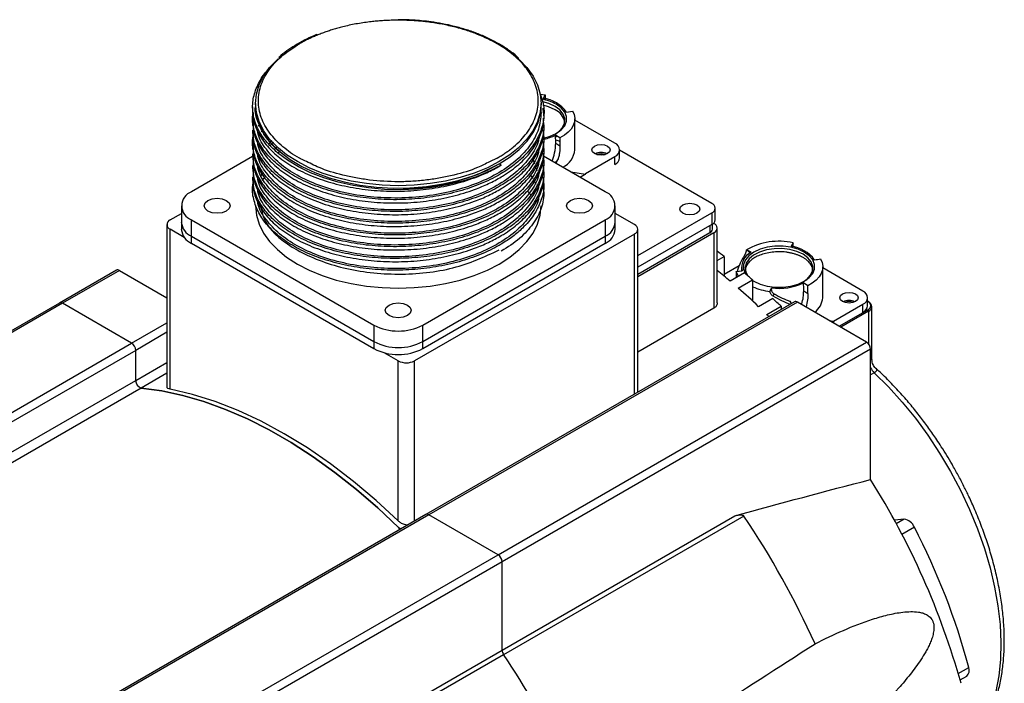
# Model space of a CAD drawing. Header units: millimetres. Extents: x 32176 to 33726, y 9839 to 10942.
# Tile 44 of 44: x 33423 to 33594, y 10827 to 10942. Entities that reach past the tile are written whole.
import ezdxf

# ---------------------------------------------------------------- set-up
doc = ezdxf.new("R2010")
doc.units = ezdxf.units.MM

msp = doc.modelspace()

# ---------------------------------------------------------------- linework, layer by layer
at = {"color": 7, "linetype": 'Continuous', "lineweight": 25}
for p, q in [((33513.1, 10929.15), (33513.95, 10929.01)), ((33513.95, 10929.01), (33513.61, 10928.41)), ((33513.95, 10929.01), (33513.94, 10928.29)), ((33463.15, 10926.95), (33463.15, 10926.38)), ((33463.65, 10927.55), (33463.65, 10927.15)), ((33463.65, 10927.14), (33463.65, 10926.95)), ((33513.25, 10927.15), (33513.25, 10927.55)), ((33513.25, 10925.94), (33513.25, 10927.15)), ((33513.65, 10925.91), (33513.63, 10926.69)), ((33517.69, 10926.02), (33518.72, 10926.21)), ((33463.15, 10924.91), (33463.15, 10924.34)), ((33513.75, 10925.36), (33513.75, 10925.93)), ((33519.11, 10919.47), (33519.11, 10924.86)), ((33526.07, 10920.61), (33519.11, 10924.63)), ((33463.15, 10922.87), (33463.15, 10922.3)), ((33464.16, 10923.61), (33464.47, 10924.2)), ((33464.7, 10922.58), (33465.01, 10923.14)), ((33513.75, 10923.32), (33513.75, 10923.89)), ((33466.47, 10921.1), (33465.97, 10920.58)), ((33466, 10920.54), (33466.5, 10921.07)), ((33513.75, 10921.28), (33513.75, 10921.85)), ((33515.79, 10920.65), (33515.78, 10922.03)), ((33516.51, 10921.56), (33515.78, 10922.03)), ((33515.81, 10921.71), (33516.05, 10921.87)), ((33516.51, 10921.56), (33516.52, 10920.19)), ((33463.15, 10920.83), (33463.15, 10920.26)), ((33466.77, 10920.78), (33466.28, 10920.26)), ((33466.97, 10919.52), (33467.48, 10920.05)), ((33513.75, 10919.24), (33513.75, 10919.81)), ((33526.89, 10918.08), (33526.89, 10919.47)), ((33542.9, 10910.16), (33526.89, 10919.4)), ((33463.15, 10918.33), (33452.53, 10912.2)), ((33463.15, 10918.79), (33463.15, 10918.22)), ((33467.92, 10919.12), (33467.5, 10918.96)), ((33505.64, 10918.04), (33504.3, 10917.4)), ((33511.86, 10917.71), (33512.08, 10917.06)), ((33524.37, 10912.2), (33513.68, 10918.38)), ((33513.75, 10917.19), (33513.75, 10917.77)), ((33516.2, 10917.89), (33515.81, 10917.15)), ((33520.98, 10915.38), (33526.07, 10918.32)), ((33524.08, 10918.57), (33523.69, 10918.8)), ((33526.07, 10916.94), (33526.07, 10918.32)), ((33463.15, 10916.75), (33463.15, 10916.17)), ((33506.34, 10916.82), (33505.99, 10917.02)), ((33512.29, 10916.44), (33512.5, 10915.84)), ((33463.15, 10914.7), (33463.15, 10914.13)), ((33464.76, 10915.41), (33464.53, 10914.74)), ((33511.85, 10914.51), (33511.49, 10915.05)), ((33513.75, 10915.15), (33513.75, 10915.72)), ((33518.44, 10915.63), (33520.98, 10915.22)), ((33520.98, 10915.22), (33520.06, 10914.69)), ((33510.82, 10912.36), (33511.42, 10911.69)), ((33512.42, 10913.43), (33512.13, 10914.02)), ((33513.75, 10912.2), (33513.75, 10913.68)), ((33450.78, 10909.75), (33450.78, 10906.9)), ((33526.13, 10906.9), (33526.13, 10909.75)), ((33543.49, 10907.3), (33543.49, 10909.34)), ((33448.86, 10907.3), (33450.78, 10908.41)), ((33452.53, 10907.3), (33484.21, 10889.02)), ((33452.53, 10904.45), (33452.53, 10907.3)), ((33492.7, 10889.02), (33524.37, 10907.3)), ((33524.37, 10907.3), (33524.37, 10904.45)), ((33529.47, 10906.49), (33526.13, 10908.41)), ((33530.05, 10901.11), (33542.9, 10908.53)), ((33542.9, 10908.53), (33542.9, 10906.49)), ((33448.27, 10906.49), (33448.27, 10878.3)), ((33451.29, 10904.26), (33448.86, 10905.67)), ((33448.86, 10877.87), (33448.86, 10905.67)), ((33450.78, 10906.9), (33450.78, 10905.67)), ((33526.13, 10905.67), (33526.13, 10906.9)), ((33542.9, 10906.49), (33530.05, 10899.07)), ((33530.05, 10877.48), (33530.05, 10905.67)), ((33542.55, 10906.28), (33542.55, 10905.06)), ((33542.99, 10905.67), (33542.99, 10906.54)), ((33543.21, 10906.72), (33543.25, 10906.69)), ((33543.84, 10892.91), (33543.84, 10905.87)), ((33452.53, 10904.45), (33484.21, 10886.16)), ((33452.53, 10903.22), (33452.53, 10904.45)), ((33529.47, 10904.85), (33491.28, 10882.81)), ((33492.7, 10886.16), (33524.37, 10904.45)), ((33524.37, 10904.45), (33524.37, 10903.22)), ((33529.47, 10877.02), (33529.47, 10904.85)), ((33543.25, 10905.06), (33530.05, 10897.43)), ((33542.55, 10905.06), (33530.05, 10897.84)), ((33543.25, 10905.06), (33543.25, 10891.96)), ((33484.21, 10884.93), (33452.53, 10903.22)), ((33524.37, 10903.22), (33492.7, 10884.93)), ((33548.92, 10902.1), (33548.91, 10902.11)), ((33549.73, 10901.68), (33548.92, 10902.1)), ((33549.56, 10901.56), (33548.92, 10902.1)), ((33557.02, 10903.33), (33556.67, 10902.72)), ((33543.84, 10900.27), (33545.02, 10900.95)), ((33545.02, 10900.95), (33545.02, 10897.54)), ((33548.58, 10901.14), (33548.83, 10900.93)), ((33547.65, 10899.34), (33545.02, 10897.83)), ((33548.07, 10899.17), (33548.07, 10898.44)), ((33562.17, 10893.78), (33562.17, 10899.17)), ((33569.13, 10894.93), (33562.17, 10898.95)), ((33439.52, 10898.57), (33429.62, 10892.86)), ((33440.02, 10898.52), (33430.12, 10892.81)), ((33440.02, 10898.52), (33448.27, 10893.76)), ((33548.56, 10898.08), (33546.08, 10896.65)), ((33547.11, 10898.32), (33548.19, 10898.45)), ((33547.5, 10895.44), (33549.97, 10896.87)), ((33549.97, 10896.87), (33549.97, 10893.21)), ((33549.97, 10896.79), (33550.29, 10896.58)), ((33559.58, 10895.87), (33558.84, 10896.35)), ((33553.51, 10893.65), (33551.03, 10892.22)), ((33553.73, 10894.45), (33553.5, 10894.09)), ((33558.85, 10894.97), (33559.59, 10894.51)), ((33569.95, 10892.4), (33569.95, 10893.78)), ((33429.62, 10892.86), (33359.61, 10852.45)), ((33430.12, 10892.81), (33360.11, 10852.4)), ((33442.14, 10885.87), (33430.12, 10892.81)), ((33557.25, 10893.06), (33493.26, 10856.12)), ((33557.75, 10893.01), (33493.76, 10856.07)), ((33543.25, 10891.96), (33530.05, 10884.34)), ((33552.45, 10890.86), (33554.92, 10892.29)), ((33554.92, 10892.29), (33554.92, 10891.72)), ((33556.5, 10893.14), (33556.68, 10892.73)), ((33556.74, 10892.77), (33556.62, 10893.03)), ((33569.77, 10886.07), (33557.75, 10893.01)), ((33564.04, 10889.7), (33569.13, 10892.64)), ((33569.13, 10891.25), (33569.13, 10892.64)), ((33570.08, 10893.14), (33569.95, 10893.21)), ((33569.95, 10893.15), (33569.98, 10893.13)), ((33570.71, 10882.95), (33570.71, 10892.23)), ((33565.04, 10888.81), (33569.98, 10891.66)), ((33570.12, 10891.42), (33565.32, 10888.64)), ((33570.12, 10891.42), (33570.12, 10885.76)), ((33442.14, 10885.87), (33448.27, 10889.41)), ((33484.21, 10889.02), (33484.21, 10886.16)), ((33492.7, 10886.16), (33492.7, 10889.02)), ((33563.27, 10889.83), (33564.04, 10889.7)), ((33563.66, 10889.6), (33564.04, 10889.54)), ((33564.04, 10889.54), (33563.91, 10889.46)), ((33564.04, 10889.7), (33564.04, 10889.54)), ((33448.27, 10887.78), (33442.85, 10884.64)), ((33372.13, 10845.46), (33442.14, 10885.87)), ((33484.21, 10886.16), (33484.21, 10884.93)), ((33492.7, 10884.93), (33492.7, 10886.16)), ((33505.78, 10849.13), (33569.77, 10886.07)), ((33442.85, 10884.64), (33372.84, 10844.23)), ((33442.85, 10879.4), (33442.85, 10884.64)), ((33488.45, 10882.81), (33486.02, 10884.22)), ((33570.48, 10884.85), (33506.48, 10847.91)), ((33570.48, 10862.2), (33570.48, 10884.85)), ((33442.85, 10879.4), (33448.27, 10882.54)), ((33488.45, 10855.01), (33488.45, 10882.81)), ((33491.28, 10854.98), (33491.28, 10882.81)), ((33448.27, 10880.65), (33443.82, 10878.09)), ((33571.11, 10880.75), (33570.48, 10880.38)), ((33375.61, 10840.59), (33442.85, 10879.4)), ((33443.82, 10878.09), (33377.24, 10839.65)), ((33530.03, 10877.48), (33530.01, 10877.34)), ((33493.26, 10856.12), (33423.25, 10815.71)), ((33493.76, 10856.07), (33423.75, 10815.66)), ((33505.78, 10849.13), (33493.76, 10856.07)), ((33506.48, 10832.57), (33546.89, 10855.89)), ((33548.47, 10855.85), (33506.75, 10831.77)), ((33576.28, 10855.29), (33574.6, 10855.14)), ((33576.28, 10855.29), (33574.94, 10854.52)), ((33578.07, 10853.9), (33575.92, 10852.66)), ((33435.77, 10808.72), (33505.78, 10849.13)), ((33506.48, 10847.91), (33436.48, 10807.49)), ((33506.48, 10832.57), (33506.48, 10847.91)), ((33446.27, 10797.81), (33506.48, 10832.57)), ((33506.75, 10831.77), (33446.84, 10797.19)), ((33585.69, 10828.51), (33587.51, 10829.56)), ((33586.02, 10827.37), (33587.18, 10828.04))]:
    msp.add_line(p, q, dxfattribs=at)
at = {"color": 7, "linetype": 'Continuous', "lineweight": 25, "flags": 128}
for points in [[(33467.63, 10919.78), (33467.45, 10919.94), (33466.11, 10921.34), (33465.05, 10922.83), (33464.28, 10924.37), (33463.81, 10925.95), (33463.65, 10927.55), (33463.81, 10929.16), (33464.28, 10930.74), (33465.05, 10932.28), (33466.11, 10933.77), (33467.45, 10935.17), (33467.59, 10935.3)], [(33509.52, 10935.11), (33510.8, 10933.77), (33511.86, 10932.28), (33512.63, 10930.74), (33513.1, 10929.16), (33513.25, 10927.55), (33513.1, 10925.95), (33512.63, 10924.37), (33511.86, 10922.83), (33510.8, 10921.34), (33509.45, 10919.94), (33509.26, 10919.76)], [(33515.68, 10927.02), (33514.6, 10927.51), (33513.56, 10927.8)], [(33505.99, 10917.02), (33507.86, 10918.23), (33509.47, 10919.55), (33510.82, 10920.97), (33511.89, 10922.46), (33512.66, 10924.02), (33513.11, 10925.62), (33513.25, 10927.15)], [(33515.68, 10926.45), (33514.56, 10926.95), (33513.61, 10927.22)], [(33513.75, 10921.52), (33514.8, 10921.83), (33515.89, 10922.33), (33516.75, 10922.95), (33517.36, 10923.67), (33517.67, 10924.46), (33517.67, 10925.26), (33517.36, 10926.04), (33516.75, 10926.76), (33515.89, 10927.39)], [(33515.78, 10922.26), (33516.34, 10922.66), (33516.99, 10923.35), (33517.34, 10924.12), (33517.38, 10924.91), (33517.11, 10925.68), (33516.53, 10926.4), (33515.68, 10927.02)], [(33518.73, 10926.22), (33519, 10925.6), (33519.1, 10924.96), (33519.05, 10924.32), (33518.83, 10923.69), (33518.46, 10923.09), (33517.95, 10922.53), (33517.29, 10922.01), (33516.51, 10921.56)], [(33509.26, 10919.76), (33507.84, 10918.63), (33505.99, 10917.43), (33503.92, 10916.36), (33501.65, 10915.43), (33499.21, 10914.66), (33496.64, 10914.04), (33493.97, 10913.6), (33491.23, 10913.33), (33488.45, 10913.24), (33485.68, 10913.33), (33482.93, 10913.6), (33480.26, 10914.04), (33477.69, 10914.66), (33475.26, 10915.43), (33472.99, 10916.36), (33470.92, 10917.43), (33469.06, 10918.63), (33467.63, 10919.78)], [(33524.8, 10918.81), (33524.28, 10918.61), (33523.67, 10918.54), (33523.06, 10918.61), (33522.54, 10918.81), (33522.19, 10919.11), (33522.07, 10919.47), (33522.19, 10919.82), (33522.54, 10920.12)], [(33522.54, 10920.12), (33523.06, 10920.32), (33523.67, 10920.39), (33524.28, 10920.32), (33524.8, 10920.12), (33525.15, 10919.82), (33525.27, 10919.47), (33525.15, 10919.11), (33524.8, 10918.81)], [(33506.34, 10916.82), (33504.27, 10915.75), (33502.01, 10914.81), (33499.58, 10914.03), (33497.01, 10913.4), (33494.35, 10912.94), (33491.61, 10912.65), (33488.83, 10912.54), (33486.05, 10912.61), (33483.3, 10912.85), (33480.61, 10913.26), (33478.01, 10913.84), (33475.55, 10914.58), (33473.23, 10915.48), (33471.11, 10916.51), (33469.19, 10917.68), (33467.5, 10918.96)], [(33467.92, 10919.12), (33469.69, 10917.79), (33471.72, 10916.58), (33473.97, 10915.52), (33476.43, 10914.62), (33479.06, 10913.9), (33481.81, 10913.35), (33484.65, 10913), (33487.55, 10912.84), (33490.46, 10912.88), (33493.34, 10913.11), (33496.16, 10913.54), (33498.86, 10914.15), (33501.43, 10914.94), (33503.81, 10915.91), (33505.99, 10917.02)], [(33489.31, 10912.63), (33493.3, 10912.91), (33497.96, 10913.8), (33502.21, 10915.17), (33505.99, 10917.02), (33505.99, 10917.02), (33505.99, 10917.02)], [(33465.19, 10914.71), (33465.05, 10914.48), (33464.81, 10914.08)], [(33458.58, 10908.84), (33457.85, 10908.55), (33456.99, 10908.45), (33456.13, 10908.55), (33455.4, 10908.84), (33454.91, 10909.26), (33454.74, 10909.75), (33454.91, 10910.25), (33455.4, 10910.67)], [(33455.4, 10910.67), (33456.13, 10910.95), (33456.99, 10911.05), (33457.85, 10910.95), (33458.58, 10910.67), (33459.07, 10910.25), (33459.24, 10909.75), (33459.07, 10909.26), (33458.58, 10908.84)], [(33521.51, 10908.84), (33520.78, 10908.55), (33519.92, 10908.45), (33519.06, 10908.55), (33518.33, 10908.84), (33517.84, 10909.26), (33517.67, 10909.75), (33517.84, 10910.25), (33518.33, 10910.67)], [(33518.33, 10910.67), (33519.06, 10910.95), (33519.92, 10911.05), (33520.78, 10910.95), (33521.51, 10910.67), (33522, 10910.25), (33522.17, 10909.75), (33522, 10909.26), (33521.51, 10908.84)], [(33463.65, 10909.75), (33463.81, 10908.15), (33464.28, 10906.57), (33465.05, 10905.02), (33466.11, 10903.54), (33467.45, 10902.14), (33469.06, 10900.83), (33470.92, 10899.63), (33472.99, 10898.56), (33475.26, 10897.63), (33477.69, 10896.85), (33480.26, 10896.24), (33482.93, 10895.8), (33485.68, 10895.53), (33488.45, 10895.44), (33491.23, 10895.53), (33493.97, 10895.8), (33496.64, 10896.24), (33499.21, 10896.85), (33501.65, 10897.63), (33503.92, 10898.56), (33505.99, 10899.63)], [(33505.99, 10899.63), (33507.84, 10900.83), (33509.45, 10902.14), (33510.8, 10903.54), (33511.86, 10905.02), (33512.63, 10906.57), (33513.1, 10908.15), (33513.25, 10909.75)], [(33540.32, 10908.47), (33539.75, 10908.25), (33539.08, 10908.17), (33538.41, 10908.25), (33537.84, 10908.47), (33537.47, 10908.79), (33537.33, 10909.18), (33537.47, 10909.57), (33537.84, 10909.89), (33538.41, 10910.11), (33539.08, 10910.19), (33539.75, 10910.11), (33540.32, 10909.89), (33540.7, 10909.57), (33540.83, 10909.18), (33540.7, 10908.79), (33540.32, 10908.47)], [(33549.97, 10896.77), (33550.18, 10896.64), (33551.27, 10896.14), (33552.52, 10895.79), (33553.87, 10895.62), (33555.26, 10895.62), (33556.62, 10895.79), (33557.87, 10896.14), (33558.95, 10896.64), (33559.82, 10897.27), (33560.42, 10897.99), (33560.73, 10898.77), (33560.73, 10899.57), (33560.42, 10900.36), (33559.82, 10901.08), (33558.95, 10901.7), (33557.87, 10902.2), (33556.62, 10902.55), (33555.26, 10902.73), (33553.87, 10902.73), (33552.52, 10902.55), (33551.27, 10902.2), (33550.18, 10901.7), (33549.32, 10901.08), (33548.72, 10900.36), (33548.41, 10899.57), (33548.41, 10898.77), (33548.72, 10897.99), (33548.77, 10897.9)], [(33558.74, 10901.34), (33557.67, 10901.83), (33556.42, 10902.16), (33555.08, 10902.32), (33553.71, 10902.3), (33552.39, 10902.09), (33551.18, 10901.72), (33550.16, 10901.19), (33549.37, 10900.54), (33548.87, 10899.81), (33548.67, 10899.03), (33548.79, 10898.24), (33549.15, 10897.58)], [(33558.84, 10896.58), (33559.4, 10896.97), (33560.05, 10897.67), (33560.41, 10898.43), (33560.45, 10899.22), (33560.17, 10900), (33559.59, 10900.72), (33558.74, 10901.34)], [(33561.79, 10900.53), (33562.06, 10899.91), (33562.17, 10899.28), (33562.11, 10898.64), (33561.9, 10898.01), (33561.53, 10897.41), (33561.01, 10896.84), (33560.35, 10896.33), (33559.58, 10895.87)], [(33547.54, 10897.5), (33547.41, 10897.7), (33547.11, 10898.32)], [(33565.6, 10894.44), (33566.12, 10894.64), (33566.73, 10894.71), (33567.34, 10894.64), (33567.86, 10894.44), (33568.21, 10894.14), (33568.33, 10893.78), (33568.21, 10893.43), (33567.86, 10893.13), (33567.34, 10892.93), (33566.73, 10892.86), (33566.12, 10892.93), (33565.6, 10893.13), (33565.25, 10893.43), (33565.13, 10893.78), (33565.25, 10894.14), (33565.6, 10894.44)], [(33490.04, 10890.67), (33489.31, 10890.39), (33488.45, 10890.29), (33487.59, 10890.39), (33486.86, 10890.67), (33486.37, 10891.09), (33486.2, 10891.59), (33486.37, 10892.09), (33486.86, 10892.51)], [(33486.86, 10892.51), (33487.59, 10892.79), (33488.45, 10892.89), (33489.31, 10892.79), (33490.04, 10892.51), (33490.53, 10892.09), (33490.7, 10891.59), (33490.53, 10891.09), (33490.04, 10890.67)], [(33571.11, 10880.75), (33573.58, 10878.29), (33575.96, 10875.65), (33578.25, 10872.84), (33580.42, 10869.89), (33582.45, 10866.8), (33584.35, 10863.61), (33586.08, 10860.34), (33587.65, 10857), (33589.03, 10853.63), (33590.23, 10850.24), (33591.22, 10846.86), (33592.01, 10843.52), (33592.59, 10840.23), (33592.96, 10837.02), (33593.1, 10833.91), (33593.03, 10830.92), (33592.74, 10828.08), (33592.23, 10825.4), (33591.51, 10822.9), (33591.41, 10822.6)], [(33488.82, 10853.56), (33488.51, 10853.86), (33484.88, 10857.28), (33481.18, 10860.47), (33477.44, 10863.43), (33473.65, 10866.15), (33469.85, 10868.61), (33466.04, 10870.81), (33462.24, 10872.74), (33458.46, 10874.39), (33454.71, 10875.75), (33451.02, 10876.82), (33447.38, 10877.6), (33443.82, 10878.09)], [(33443.82, 10878.09), (33447.38, 10877.6), (33451.02, 10876.82), (33454.71, 10875.75), (33458.46, 10874.39), (33462.24, 10872.74), (33466.04, 10870.81), (33469.85, 10868.61), (33473.65, 10866.15), (33477.44, 10863.43), (33481.18, 10860.47), (33484.88, 10857.28), (33488.51, 10853.86), (33488.82, 10853.56)], [(33488.45, 10855.01), (33484.59, 10858.57), (33480.67, 10861.87), (33476.69, 10864.92), (33472.68, 10867.68), (33468.65, 10870.15), (33464.63, 10872.33), (33460.62, 10874.19), (33456.64, 10875.74), (33452.72, 10876.97), (33448.86, 10877.87)]]:
    msp.add_lwpolyline(points, dxfattribs=at)
at = {"color": 7, "linetype": 'Continuous', "lineweight": 25}
for centre, radius, start, end in [((33511.97, 10920.24), 8.15, 61.2713, 79.8051), ((33512.91, 10922.54), 5.91, 36.076, 83.1917), ((33474.29, 10927.65), 10.65, 182.7367, 233.2487), ((33514.34, 10923.62), 3.12, 12.9709, 64.65), ((33512.02, 10929.7), 8.54, 281.8425, 296.0987), ((33515.37, 10919.81), 3.75, 296.056, 354.6842), ((33525.64, 10919.47), 1.22, 290.7834, 69.2166), ((33523.67, 10916.51), 2.5, 65.0139, 114.9861), ((33525.49, 10918.22), 1.41, 294.3747, 354.3052), ((33453.46, 10909.75), 2.62, 110.7834, 249.2166), ((33523.44, 10909.75), 2.62, 290.7834, 69.2166), ((33542.59, 10909.34), 0.873, 290.7834, 69.2166), ((33449.17, 10906.49), 0.873, 110.7834, 249.2166), ((33542.49, 10907.4), 1.01, 294.3747, 354.3052), ((33453.78, 10907.2), 3.02, 185.6948, 245.6253), ((33453.78, 10905.97), 3.02, 185.6948, 245.6253), ((33523.13, 10907.2), 3.02, 294.3747, 354.3052), ((33523.13, 10905.97), 3.02, 294.3747, 354.3052), ((33529.16, 10905.67), 0.873, 290.7834, 69.2166), ((33542.24, 10905.74), 0.754, 294.3747, 354.3052), ((33542.94, 10905.87), 0.873, 290.7834, 69.2166), ((33554.58, 10892.03), 11.56, 77.8163, 119.3316), ((33555.97, 10896.85), 5.91, 36.076, 83.1917), ((33481.34, 10818.88), 103.88, 52.1908, 53.0114), ((33550.94, 10899.12), 2.83, 115.1701, 193.7408), ((33439.72, 10898.11), 0.503, 54.3824, 114.3071), ((33475.06, 10812.64), 110.01, 49.79, 51.3027), ((33475.05, 10811.11), 113.88, 48.8559, 49.7941), ((33469.29, 10805.96), 118.84, 46.5414, 48.8464), ((33554.17, 10905.44), 10.62, 246.747, 263.6757), ((33554.59, 10905.54), 10.13, 262.2428, 294.8311), ((33468.45, 10803.86), 123.68, 45.6415, 46.5508), ((33558.71, 10894.04), 3.46, 306.7302, 355.8249), ((33568.7, 10893.78), 1.22, 290.7834, 69.2166), ((33429.82, 10892.4), 0.503, 54.3824, 114.3071), ((33557.46, 10892.6), 0.503, 54.3824, 114.3071), ((33566.73, 10890.82), 2.5, 65.0139, 114.9861), ((33566.73, 10891.14), 1.98, 67.5767, 112.4233), ((33568.55, 10892.54), 1.41, 294.3747, 354.3052), ((33570.04, 10893.05), 0.101, 65.6929, 125.6176), ((33570.03, 10893.06), 0.0959, 352.7442, 55.9436), ((33569.71, 10892.13), 1.01, 5.6948, 65.6253), ((33569.71, 10892.33), 1.01, 294.3747, 354.3052), ((33464.78, 10801.2), 125.39, 45.4088, 45.643), ((33569.82, 10891.4), 0.307, 2.6055, 57.3945), ((33488.45, 10897.21), 9.22, 242.6097, 297.3903), ((33441.31, 10884.57), 1.54, 2.6055, 57.3945), ((33488.45, 10894.35), 9.22, 242.6097, 297.3903), ((33568.94, 10884.78), 1.54, 2.6055, 57.3945), ((33488.45, 10893.12), 9.22, 242.6097, 297.3903), ((33489.87, 10885.54), 3.07, 242.6097, 297.3903), ((33573.39, 10883.12), 3.29, 207.7211, 226.2056), ((33444.23, 10879.41), 1.39, 180.2445, 252.9615), ((33455.42, 10790.01), 135.83, 15.7112, 32.1064), ((33493.46, 10855.66), 0.503, 54.3824, 114.3071), ((33421.8, 10770.85), 152.55, 24.3156, 33.8649), ((33576.01, 10853.1), 2.21, 21.2606, 82.9577), ((33471.06, 10798.38), 120.56, 14.9891, 27.4223), ((33504.95, 10847.84), 1.54, 2.6055, 57.3945), ((33507.97, 10832.63), 1.49, 182.2942, 215.0161), ((33379.8, 10746.6), 152.87, 26.1412, 33.8588), ((33586.27, 10829.04), 1.35, 312.5272, 22.8163)]:
    msp.add_arc(centre, radius, start, end, dxfattribs=at)
for centre, major_axis, ratio, start_param, end_param in [((33554.57, 10892.72), (7.24, 627.12), 0.003708, 4.72821, 4.729353), ((33554.57, 10896.86), (3.84, 7.68), 0.854795, 1.435581, 1.795147), ((33561.44, 10901.07), (3.38, 0.6), 0.173544, 4.47089, 4.784956), ((33554.57, 10892.72), (-1.54, 632.77), 0.01176, 1.561911, 1.563602), ((33553.98, 10894.78), (0.85, 1.97), 0.444368, 1.399273, 1.71334), ((33554.57, 10892.72), (-4.87, 535.02), 0.00805, 4.716529, 4.719101), ((33554.57, 10892.72), (-5.69, 625.56), 0.00805, 4.715184, 4.717362), ((33554.57, 10896.86), (7.45, -4.48), 0.336377, 4.771334, 5.169347), ((33554.57, 10896.86), (6.37, -3.83), 0.336377, 4.782845, 5.213088)]:
    msp.add_ellipse(centre, major_axis=major_axis, ratio=ratio, start_param=start_param, end_param=end_param, dxfattribs=at)
for points, knots in [([(33488.45, 10941.99), (33488.29, 10941.99), (33487.95, 10941.99), (33487.45, 10941.98), (33486.95, 10941.96), (33486.45, 10941.94), (33485.95, 10941.92), (33485.45, 10941.88), (33484.96, 10941.85), (33484.46, 10941.8), (33483.97, 10941.75), (33482.84, 10941.62), (33481.09, 10941.36), (33479.26, 10940.96), (33477.94, 10940.61), (33477.1, 10940.37), (33476.28, 10940.11), (33475.47, 10939.82), (33474.95, 10939.62), (33474.68, 10939.52)], [0, 0, 0, 0, 0.034344, 0.06863, 0.102875, 0.137091, 0.171294, 0.205499, 0.23972, 0.273971, 0.308268, 0.342625, 0.510279, 0.677968, 0.74246, 0.806812, 0.871121, 0.935485, 1, 1, 1, 1]), ([(33509.41, 10935.32), (33509.29, 10935.44), (33508.77, 10935.96), (33507.64, 10936.81), (33506.04, 10937.85), (33504.26, 10938.79), (33502.35, 10939.63), (33500.34, 10940.34), (33498.26, 10940.93), (33496.19, 10941.38), (33494.27, 10941.69), (33492.56, 10941.89), (33490.66, 10942.05), (33489.3, 10942.07), (33488.45, 10942.08)], [0, 0, 0, 0, 0.026852, 0.123342, 0.219532, 0.315329, 0.410594, 0.50503, 0.598012, 0.688028, 0.770275, 0.837021, 0.897811, 1, 1, 1, 1]), ([(33505.64, 10918.04), (33505.75, 10918.11), (33505.98, 10918.25), (33506.32, 10918.45), (33506.65, 10918.67), (33506.98, 10918.88), (33507.29, 10919.1), (33507.6, 10919.32), (33507.9, 10919.55), (33508.19, 10919.78), (33508.83, 10920.31), (33509.75, 10921.16), (33510.8, 10922.4), (33511.65, 10923.71), (33512.28, 10925.09), (33512.67, 10926.51), (33512.8, 10927.96), (33512.67, 10929.41), (33512.28, 10930.83), (33511.65, 10932.21), (33510.8, 10933.53), (33509.75, 10934.77), (33508.14, 10936.26), (33505.73, 10937.94), (33502.84, 10939.33), (33500.24, 10940.26), (33498.09, 10940.86), (33495.82, 10941.36), (33493.91, 10941.65), (33492.45, 10941.8), (33491.46, 10941.89), (33490.46, 10941.95), (33489.46, 10941.98), (33488.79, 10941.99), (33488.45, 10941.99)], [0, 0, 0, 0, 0.008649, 0.017286, 0.025913, 0.034536, 0.043157, 0.051781, 0.060409, 0.069047, 0.077698, 0.118862, 0.160034, 0.202913, 0.245802, 0.289593, 0.333394, 0.377186, 0.420986, 0.463866, 0.506754, 0.547917, 0.58909, 0.666681, 0.744272, 0.785435, 0.826607, 0.869486, 0.912375, 0.929927, 0.947435, 0.96493, 0.982442, 1, 1, 1, 1]), ([(33474.28, 10939.48), (33474.12, 10939.42), (33473.36, 10939.12), (33472.09, 10938.51), (33470.5, 10937.63), (33469.07, 10936.65), (33468.12, 10935.94), (33467.71, 10935.54), (33467.68, 10935.51)], [0, 0, 0, 0, 0.060859, 0.288138, 0.517535, 0.748632, 0.981269, 1, 1, 1, 1]), ([(33474.68, 10939.52), (33474.55, 10939.47), (33474.28, 10939.36), (33473.88, 10939.19), (33473.49, 10939.02), (33473.1, 10938.84), (33472.72, 10938.66), (33472.35, 10938.47), (33471.98, 10938.28), (33471.62, 10938.08), (33471.39, 10937.95), (33471.27, 10937.88)], [0, 0, 0, 0, 0.1113142, 0.2224703, 0.3335142, 0.4444918, 0.5554493, 0.6664329, 0.7774885, 0.8886623, 1, 1, 1, 1]), ([(33472.21, 10917.59), (33471.89, 10917.74), (33470.42, 10918.42), (33468.29, 10920.03), (33466.37, 10921.97), (33465.25, 10923.71), (33464.62, 10925.09), (33464.24, 10926.52), (33464.07, 10928.44), (33464.41, 10930.37), (33465.25, 10932.21), (33466.38, 10933.95), (33468.23, 10935.93), (33470.28, 10937.24), (33471.27, 10937.88)], [0, 0, 0, 0, 0.031175, 0.144002, 0.263586, 0.325951, 0.388303, 0.451995, 0.515673, 0.642872, 0.705237, 0.767589, 0.887173, 1, 1, 1, 1]), ([(33467.5, 10918.96), (33467.31, 10919.12), (33466.34, 10919.95), (33464.92, 10921.54), (33463.64, 10923.84), (33463.07, 10926.22), (33463.2, 10928.65), (33464.11, 10930.99), (33465.09, 10932.64), (33465.93, 10933.41), (33466.04, 10933.51)], [0, 0, 0, 0, 0.0387467, 0.1942414, 0.3490806, 0.5084102, 0.6632495, 0.8225791, 0.9774195, 1, 1, 1, 1]), ([(33513.03, 10929.24), (33513.23, 10928.75), (33513.76, 10927.46), (33513.83, 10925.26), (33513.31, 10922.77), (33512.04, 10920.33), (33510.31, 10918.31), (33508.36, 10916.64), (33506.81, 10915.61), (33504.83, 10914.48), (33502.32, 10913.31), (33498.56, 10912.09), (33494.52, 10911.25), (33490.27, 10910.81), (33486.01, 10910.78), (33481.77, 10911.18), (33477.77, 10911.96), (33474.03, 10913.14), (33470.74, 10914.65), (33467.91, 10916.47), (33465.7, 10918.52), (33464.1, 10920.77), (33463.28, 10923.12), (33463.01, 10924.86), (33463.23, 10925.75), (33463.26, 10925.87)], [0, 0, 0, 0, 0.029459, 0.077893, 0.127732, 0.176166, 0.226005, 0.259834, 0.29413, 0.30625, 0.354889, 0.403323, 0.453161, 0.501595, 0.551434, 0.599868, 0.649707, 0.698141, 0.74798, 0.796414, 0.846253, 0.894687, 0.944526, 0.99296, 1, 1, 1, 1]), ([(33467.92, 10919.12), (33467.07, 10919.92), (33465.37, 10921.51), (33464.06, 10924.18), (33463.5, 10926.03), (33463.65, 10926.95), (33463.66, 10926.95)], [0, 0, 0, 0, 0.335411, 0.668324, 0.9987512, 1, 1, 1, 1]), ([(33463.24, 10924.34), (33463.23, 10923.87), (33463.2, 10922.62), (33463.95, 10920.57), (33465.38, 10918.31), (33467.52, 10916.21), (33470.22, 10914.36), (33473.48, 10912.79), (33477.12, 10911.56), (33481.12, 10910.7), (33485.29, 10910.25), (33489.59, 10910.2), (33493.82, 10910.57), (33497.93, 10911.36), (33501.36, 10912.4), (33504.17, 10913.58), (33505.9, 10914.5), (33507.81, 10915.68), (33509.75, 10917.17), (33511.79, 10919.39), (33513.1, 10921.78), (33513.74, 10923.68), (33513.68, 10924.75), (33513.67, 10924.99)], [0, 0, 0, 0, 0.031436, 0.084784, 0.139679, 0.193026, 0.247921, 0.301269, 0.356164, 0.409511, 0.464406, 0.517754, 0.572649, 0.625997, 0.680891, 0.718152, 0.755927, 0.769277, 0.82285, 0.876197, 0.931092, 0.984439, 1, 1, 1, 1]), ([(33463.25, 10925.96), (33463.25, 10925.64), (33463.23, 10924.52), (33463.95, 10922.61), (33465.38, 10920.35), (33467.52, 10918.25), (33470.22, 10916.4), (33473.48, 10914.83), (33477.12, 10913.61), (33481.12, 10912.75), (33485.29, 10912.29), (33489.59, 10912.24), (33493.82, 10912.62), (33497.93, 10913.4), (33501.36, 10914.45), (33504.18, 10915.61), (33505.62, 10916.41), (33506.34, 10916.82)], [0, 0, 0, 0, 0.029476, 0.100941, 0.174478, 0.245942, 0.319479, 0.390943, 0.46448, 0.535944, 0.609481, 0.680945, 0.754482, 0.825946, 0.899483, 0.949397, 1, 1, 1, 1]), ([(33513.25, 10925.94), (33513.16, 10924.97), (33512.98, 10923.05), (33511.5, 10920.29), (33509.21, 10917.74), (33506.1, 10915.49), (33502.32, 10913.63), (33498.01, 10912.24), (33493.32, 10911.35), (33488.45, 10911.01), (33483.59, 10911.23), (33478.9, 10911.98), (33474.58, 10913.25), (33470.81, 10914.98), (33467.69, 10917.1), (33465.45, 10919.53), (33464.24, 10921.42), (33464.07, 10922.48), (33464.05, 10922.62)], [0, 0, 0, 0, 0.066161, 0.132291, 0.19763, 0.263915, 0.3302, 0.395538, 0.461669, 0.528057, 0.593507, 0.659434, 0.725873, 0.791546, 0.857219, 0.923659, 0.989585, 1, 1, 1, 1]), ([(33513.66, 10924.22), (33513.7, 10923.9), (33513.82, 10922.72), (33513.27, 10920.72), (33512.05, 10918.29), (33510.31, 10916.26), (33508.36, 10914.6), (33506.81, 10913.57), (33504.83, 10912.43), (33502.32, 10911.27), (33498.56, 10910.05), (33494.52, 10909.21), (33490.27, 10908.76), (33486.01, 10908.74), (33481.77, 10909.14), (33477.77, 10909.92), (33474.03, 10911.1), (33470.74, 10912.61), (33467.92, 10914.43), (33465.7, 10916.48), (33464.13, 10918.73), (33463.26, 10920.88), (33463.23, 10922.28), (33463.22, 10922.87)], [0, 0, 0, 0, 0.0206704, 0.0747508, 0.1273071, 0.1813875, 0.2180957, 0.2553097, 0.2684613, 0.3212399, 0.3737956, 0.4278755, 0.4804316, 0.5345119, 0.5870683, 0.6411489, 0.6937051, 0.7477854, 0.8003416, 0.8544219, 0.9069781, 0.9610584, 1, 1, 1, 1]), ([(33463.24, 10922.3), (33463.23, 10921.83), (33463.2, 10920.57), (33463.95, 10918.53), (33465.38, 10916.27), (33467.52, 10914.17), (33470.22, 10912.32), (33473.48, 10910.75), (33477.12, 10909.52), (33481.12, 10908.66), (33485.29, 10908.21), (33489.59, 10908.16), (33493.82, 10908.53), (33497.93, 10909.32), (33501.36, 10910.36), (33504.17, 10911.53), (33505.9, 10912.46), (33507.81, 10913.64), (33509.75, 10915.13), (33511.79, 10917.35), (33513.1, 10919.74), (33513.74, 10921.64), (33513.68, 10922.71), (33513.67, 10922.95)], [0, 0, 0, 0, 0.0314355, 0.0847834, 0.1396784, 0.193026, 0.2479207, 0.3012684, 0.3561632, 0.4095108, 0.4644055, 0.5177531, 0.5726479, 0.6259956, 0.6808905, 0.7181514, 0.7559259, 0.7692755, 0.8228489, 0.8761962, 0.9310904, 0.984438, 1, 1, 1, 1]), ([(33513.66, 10922.18), (33513.7, 10921.85), (33513.82, 10920.68), (33513.27, 10918.68), (33512.05, 10916.25), (33510.31, 10914.22), (33508.36, 10912.56), (33506.81, 10911.53), (33504.83, 10910.39), (33502.32, 10909.23), (33498.56, 10908.01), (33494.52, 10907.17), (33490.27, 10906.72), (33486.01, 10906.7), (33481.77, 10907.09), (33477.77, 10907.88), (33474.03, 10909.06), (33470.74, 10910.56), (33467.91, 10912.39), (33465.7, 10914.43), (33464.1, 10916.69), (33463.28, 10919.04), (33463.01, 10920.77), (33463.23, 10921.67), (33463.26, 10921.79)], [0, 0, 0, 0, 0.020211, 0.073168, 0.124632, 0.177588, 0.213534, 0.249974, 0.262853, 0.314534, 0.365998, 0.418954, 0.470418, 0.523374, 0.574838, 0.627795, 0.679259, 0.732215, 0.783679, 0.836636, 0.8881, 0.941056, 0.99252, 1, 1, 1, 1]), ([(33463.24, 10920.26), (33463.23, 10919.79), (33463.2, 10918.53), (33463.95, 10916.49), (33465.38, 10914.23), (33467.52, 10912.13), (33470.22, 10910.28), (33473.48, 10908.7), (33477.12, 10907.48), (33481.12, 10906.62), (33485.29, 10906.16), (33489.59, 10906.12), (33493.82, 10906.49), (33497.93, 10907.28), (33501.36, 10908.32), (33504.17, 10909.49), (33505.9, 10910.42), (33507.81, 10911.6), (33509.75, 10913.09), (33511.79, 10915.31), (33513.1, 10917.7), (33513.73, 10919.6), (33513.68, 10920.66), (33513.67, 10920.9)], [0, 0, 0, 0, 0.031444, 0.084807, 0.139718, 0.19308, 0.24799, 0.301353, 0.356263, 0.409626, 0.464536, 0.517899, 0.572809, 0.626172, 0.681082, 0.718353, 0.756139, 0.769492, 0.82308, 0.876443, 0.931352, 0.984715, 1, 1, 1, 1]), ([(33512.84, 10921.44), (33512.82, 10921.3), (33512.66, 10920.21), (33511.45, 10918.25), (33509.22, 10915.69), (33506.1, 10913.45), (33502.32, 10911.59), (33498.01, 10910.2), (33493.32, 10909.31), (33488.45, 10908.97), (33483.59, 10909.18), (33478.9, 10909.94), (33474.58, 10911.21), (33470.81, 10912.94), (33467.69, 10915.05), (33465.45, 10917.49), (33464.24, 10919.38), (33464.07, 10920.43), (33464.05, 10920.58)], [0, 0, 0, 0, 0.009991, 0.0801, 0.149368, 0.21964, 0.289912, 0.359181, 0.429289, 0.49967, 0.569057, 0.638949, 0.709385, 0.779008, 0.848631, 0.919067, 0.988959, 1, 1, 1, 1]), ([(33515.79, 10921.2), (33516.04, 10921.13), (33516.33, 10921.05), (33516.5, 10920.9), (33516.52, 10920.88)], [0, 0, 0, 0, 0.876968, 1, 1, 1, 1]), ([(33513.66, 10920.14), (33513.7, 10919.81), (33513.82, 10918.64), (33513.27, 10916.64), (33512.05, 10914.21), (33510.31, 10912.18), (33508.36, 10910.52), (33506.81, 10909.49), (33504.83, 10908.35), (33502.32, 10907.19), (33498.56, 10905.97), (33494.52, 10905.13), (33490.27, 10904.68), (33486.01, 10904.66), (33481.77, 10905.05), (33477.77, 10905.84), (33474.03, 10907.02), (33470.74, 10908.52), (33467.92, 10910.35), (33465.7, 10912.39), (33464.13, 10914.65), (33463.26, 10916.8), (33463.23, 10918.2), (33463.22, 10918.79)], [0, 0, 0, 0, 0.020609, 0.074693, 0.127253, 0.181336, 0.218047, 0.255263, 0.268416, 0.321198, 0.373757, 0.42784, 0.480399, 0.534483, 0.587043, 0.641127, 0.693686, 0.74777, 0.800329, 0.854413, 0.906972, 0.961056, 1, 1, 1, 1]), ([(33512.84, 10919.39), (33512.82, 10919.26), (33512.66, 10918.17), (33511.45, 10916.21), (33509.22, 10913.65), (33506.1, 10911.4), (33502.32, 10909.55), (33498.01, 10908.16), (33493.32, 10907.27), (33488.45, 10906.93), (33483.59, 10907.14), (33478.9, 10907.9), (33474.58, 10909.17), (33470.81, 10910.9), (33467.69, 10913.01), (33465.45, 10915.45), (33464.24, 10917.34), (33464.07, 10918.39), (33464.05, 10918.54)], [0, 0, 0, 0, 0.009955, 0.080066, 0.149337, 0.219611, 0.289886, 0.359157, 0.429268, 0.499652, 0.569041, 0.638936, 0.709374, 0.779, 0.848625, 0.919064, 0.988959, 1, 1, 1, 1]), ([(33515.16, 10917.52), (33515.33, 10917.99), (33515.71, 10919.06), (33515.76, 10920.08), (33515.79, 10920.65)], [0, 0, 0, 0, 0.440118, 1, 1, 1, 1]), ([(33516.52, 10920.19), (33516.53, 10920.13), (33516.53, 10920.01), (33516.53, 10919.83), (33516.52, 10919.64), (33516.51, 10919.45), (33516.49, 10919.27), (33516.47, 10919.08), (33516.43, 10918.82), (33516.37, 10918.51), (33516.28, 10918.17), (33516.22, 10917.97), (33516.2, 10917.89)], [0, 0, 0, 0, 0.08397, 0.16749, 0.250653, 0.33355, 0.416271, 0.498904, 0.57793, 0.748623, 0.895542, 1, 1, 1, 1]), ([(33463.24, 10918.22), (33463.23, 10917.75), (33463.2, 10916.49), (33463.95, 10914.44), (33465.38, 10912.19), (33467.52, 10910.09), (33470.22, 10908.24), (33473.48, 10906.66), (33477.12, 10905.44), (33481.12, 10904.58), (33485.29, 10904.12), (33489.59, 10904.08), (33493.82, 10904.45), (33497.93, 10905.23), (33501.36, 10906.28), (33504.17, 10907.45), (33505.9, 10908.37), (33507.81, 10909.56), (33509.75, 10911.04), (33511.79, 10913.27), (33513.1, 10915.65), (33513.74, 10917.57), (33513.68, 10918.64), (33513.67, 10918.89)], [0, 0, 0, 0, 0.03142, 0.084742, 0.13961, 0.192931, 0.247799, 0.30112, 0.355988, 0.40931, 0.464177, 0.517499, 0.572366, 0.625688, 0.680556, 0.717798, 0.755554, 0.768897, 0.822444, 0.875765, 0.930633, 0.983954, 1, 1, 1, 1]), ([(33513.66, 10918.09), (33513.7, 10917.77), (33513.82, 10916.6), (33513.27, 10914.6), (33512.05, 10912.17), (33510.31, 10910.14), (33508.36, 10908.48), (33506.81, 10907.44), (33504.83, 10906.31), (33502.32, 10905.14), (33498.56, 10903.92), (33494.52, 10903.08), (33490.27, 10902.64), (33486.01, 10902.62), (33481.77, 10903.01), (33477.77, 10903.8), (33474.03, 10904.97), (33470.74, 10906.48), (33467.92, 10908.3), (33465.7, 10910.35), (33464.13, 10912.6), (33463.26, 10914.76), (33463.23, 10916.16), (33463.22, 10916.75)], [0, 0, 0, 0, 0.020601, 0.074686, 0.127246, 0.18133, 0.218041, 0.255257, 0.26841, 0.321192, 0.373752, 0.427835, 0.480395, 0.534479, 0.587039, 0.641124, 0.693683, 0.747768, 0.800328, 0.854412, 0.906972, 0.961056, 1, 1, 1, 1]), ([(33504.3, 10917.4), (33503.62, 10917.05), (33501.77, 10916.11), (33498.82, 10915.22), (33495.82, 10914.57), (33493.42, 10914.21), (33490.96, 10913.98), (33487.62, 10913.88), (33484.29, 10914.08), (33481.09, 10914.57), (33478.09, 10915.22), (33474.99, 10916.16), (33473.02, 10917.18), (33472.21, 10917.59)], [0, 0, 0, 0, 0.076692, 0.210555, 0.280366, 0.350163, 0.421459, 0.492741, 0.635128, 0.70494, 0.774736, 0.908599, 1, 1, 1, 1]), ([(33516.2, 10917.89), (33516.13, 10917.77), (33516, 10917.53), (33515.77, 10917.33), (33515.62, 10917.29), (33515.58, 10917.28)], [0, 0, 0, 0, 0.423145, 0.843109, 1, 1, 1, 1]), ([(33522.95, 10918.65), (33523.02, 10918.69), (33523.16, 10918.75), (33523.41, 10918.79), (33523.67, 10918.81), (33523.92, 10918.79), (33524.17, 10918.75), (33524.31, 10918.69), (33524.38, 10918.65)], [0, 0, 0, 0, 0.174903, 0.338399, 0.502238, 0.665734, 0.829573, 1, 1, 1, 1]), ([(33463.24, 10916.17), (33463.23, 10915.71), (33463.2, 10914.45), (33463.95, 10912.4), (33465.38, 10910.15), (33467.52, 10908.04), (33470.22, 10906.2), (33473.48, 10904.62), (33477.12, 10903.4), (33481.12, 10902.54), (33485.29, 10902.08), (33489.59, 10902.04), (33493.82, 10902.41), (33497.93, 10903.19), (33501.36, 10904.24), (33504.17, 10905.41), (33505.9, 10906.33), (33507.81, 10907.51), (33509.75, 10909), (33511.79, 10911.22), (33513.1, 10913.61), (33513.74, 10915.52), (33513.68, 10916.6), (33513.67, 10916.85)], [0, 0, 0, 0, 0.03142, 0.084742, 0.13961, 0.192931, 0.247799, 0.30112, 0.355988, 0.40931, 0.464177, 0.517499, 0.572366, 0.625688, 0.680556, 0.717798, 0.755554, 0.768897, 0.822444, 0.875765, 0.930633, 0.983954, 1, 1, 1, 1]), ([(33513.66, 10916.05), (33513.7, 10915.73), (33513.82, 10914.56), (33513.27, 10912.56), (33512.05, 10910.13), (33510.31, 10908.1), (33508.36, 10906.44), (33506.81, 10905.4), (33504.83, 10904.27), (33502.32, 10903.1), (33498.56, 10901.88), (33494.52, 10901.04), (33490.27, 10900.6), (33486.01, 10900.58), (33481.77, 10900.97), (33477.77, 10901.76), (33474.03, 10902.93), (33470.74, 10904.44), (33467.92, 10906.26), (33465.7, 10908.31), (33464.13, 10910.56), (33463.26, 10912.72), (33463.23, 10914.12), (33463.22, 10914.71)], [0, 0, 0, 0, 0.020603, 0.074687, 0.127247, 0.181331, 0.218042, 0.255259, 0.268411, 0.321193, 0.373753, 0.427836, 0.480396, 0.53448, 0.58704, 0.641124, 0.693684, 0.747768, 0.800328, 0.854412, 0.906972, 0.961056, 1, 1, 1, 1]), ([(33512.84, 10917.35), (33512.82, 10917.22), (33512.66, 10916.12), (33511.45, 10914.17), (33509.22, 10911.61), (33506.1, 10909.36), (33502.32, 10907.51), (33498.01, 10906.11), (33493.32, 10905.23), (33488.45, 10904.89), (33483.59, 10905.1), (33478.9, 10905.86), (33474.58, 10907.12), (33470.81, 10908.85), (33467.69, 10910.97), (33465.45, 10913.4), (33464.24, 10915.3), (33464.07, 10916.35), (33464.05, 10916.5)], [0, 0, 0, 0, 0.009946, 0.080057, 0.149329, 0.219604, 0.289879, 0.359151, 0.429263, 0.499647, 0.569037, 0.638932, 0.709372, 0.778998, 0.848624, 0.919063, 0.988958, 1, 1, 1, 1]), ([(33463.24, 10914.13), (33463.23, 10913.67), (33463.2, 10912.41), (33463.95, 10910.36), (33465.38, 10908.1), (33467.52, 10906), (33470.22, 10904.15), (33473.48, 10902.58), (33477.12, 10901.36), (33481.12, 10900.5), (33485.29, 10900.04), (33489.59, 10900), (33493.82, 10900.37), (33497.93, 10901.15), (33501.36, 10902.19), (33504.17, 10903.37), (33505.9, 10904.29), (33507.81, 10905.47), (33509.75, 10906.96), (33511.79, 10909.18), (33513.1, 10911.57), (33513.73, 10913.46), (33513.68, 10914.51), (33513.67, 10914.74)], [0, 0, 0, 0, 0.031467, 0.084869, 0.139819, 0.19322, 0.24817, 0.301572, 0.356522, 0.409923, 0.464873, 0.518275, 0.573225, 0.626626, 0.681576, 0.718875, 0.756687, 0.77005, 0.823678, 0.877079, 0.932028, 0.98543, 1, 1, 1, 1]), ([(33512.84, 10915.31), (33512.82, 10915.17), (33512.66, 10914.08), (33511.45, 10912.13), (33509.22, 10909.57), (33506.1, 10907.32), (33502.32, 10905.46), (33498.01, 10904.07), (33493.32, 10903.19), (33488.45, 10902.85), (33483.59, 10903.06), (33478.9, 10903.82), (33474.58, 10905.08), (33470.81, 10906.81), (33467.69, 10908.93), (33465.45, 10911.36), (33464.24, 10913.25), (33464.07, 10914.31), (33464.05, 10914.45)], [0, 0, 0, 0, 0.009948, 0.080059, 0.149331, 0.219606, 0.289881, 0.359152, 0.429264, 0.499648, 0.569038, 0.638933, 0.709372, 0.778998, 0.848624, 0.919063, 0.988958, 1, 1, 1, 1]), ([(33513.66, 10914.01), (33513.7, 10913.69), (33513.82, 10912.51), (33513.27, 10910.52), (33512.05, 10908.09), (33510.31, 10906.06), (33508.36, 10904.4), (33506.81, 10903.36), (33504.83, 10902.23), (33502.32, 10901.06), (33498.56, 10899.84), (33494.52, 10899), (33490.27, 10898.56), (33486.01, 10898.53), (33481.77, 10898.93), (33477.77, 10899.72), (33474.03, 10900.89), (33470.74, 10902.4), (33467.91, 10904.22), (33465.7, 10906.27), (33464.1, 10908.52), (33463.28, 10910.87), (33463.01, 10912.61), (33463.23, 10913.51), (33463.26, 10913.62)], [0, 0, 0, 0, 0.020183, 0.073141, 0.124606, 0.177565, 0.213511, 0.249953, 0.262831, 0.314514, 0.365979, 0.418937, 0.470402, 0.52336, 0.574826, 0.627784, 0.67925, 0.732207, 0.783673, 0.836631, 0.888096, 0.941054, 0.99252, 1, 1, 1, 1]), ([(33512.84, 10913.27), (33512.82, 10913.13), (33512.66, 10912.04), (33511.45, 10910.09), (33509.22, 10907.53), (33506.1, 10905.28), (33502.32, 10903.42), (33498.01, 10902.03), (33493.32, 10901.15), (33488.45, 10900.8), (33483.59, 10901.02), (33478.9, 10901.77), (33474.58, 10903.04), (33470.81, 10904.77), (33467.69, 10906.89), (33465.45, 10909.32), (33464.24, 10911.21), (33464.07, 10912.27), (33464.05, 10912.41)], [0, 0, 0, 0, 0.009958, 0.080069, 0.149339, 0.219614, 0.289888, 0.359159, 0.42927, 0.499653, 0.569043, 0.638937, 0.709375, 0.779001, 0.848626, 0.919064, 0.988959, 1, 1, 1, 1]), ([(33512.86, 10911.3), (33512.83, 10911.14), (33512.67, 10910.02), (33511.46, 10908.04), (33509.22, 10905.49), (33506.1, 10903.24), (33502.32, 10901.38), (33498.01, 10899.99), (33493.32, 10899.1), (33488.45, 10898.76), (33483.59, 10898.98), (33478.9, 10899.73), (33474.58, 10901), (33470.81, 10902.73), (33467.69, 10904.85), (33465.45, 10907.28), (33464.24, 10909.17), (33464.07, 10910.23), (33464.05, 10910.37)], [0, 0, 0, 0, 0.011721, 0.081707, 0.150855, 0.221004, 0.291153, 0.360301, 0.430287, 0.500545, 0.56981, 0.63958, 0.709893, 0.779394, 0.848896, 0.919208, 0.988978, 1, 1, 1, 1]), ([(33513.75, 10912.2), (33513.75, 10911.25), (33513.59, 10910.29), (33512.94, 10908.42), (33512.46, 10907.5), (33511.19, 10905.73), (33510.41, 10904.88), (33508.57, 10903.29), (33507.51, 10902.55), (33506.34, 10901.88)], [0, 0, 0, 0, 0.25, 0.25, 0.5, 0.5, 0.75, 0.75, 1, 1, 1, 1]), ([(33464.55, 10909.6), (33464.79, 10908.63), (33465.47, 10905.79), (33470.57, 10901.83), (33478.69, 10898.62), (33488.43, 10897.53), (33498.31, 10898.56), (33503.43, 10900.91), (33505.99, 10902.08)], [0, 0, 0, 0, 0.095093, 0.276075, 0.457056, 0.638037, 0.819019, 1, 1, 1, 1]), ([(33548.58, 10901.14), (33548.6, 10901.17), (33548.64, 10901.23), (33548.69, 10901.32), (33548.74, 10901.42), (33548.79, 10901.52), (33548.83, 10901.64), (33548.88, 10901.79), (33548.91, 10901.95), (33548.91, 10902.05), (33548.91, 10902.11)], [0, 0, 0, 0, 0.100832, 0.200186, 0.299154, 0.398838, 0.500319, 0.667211, 0.832164, 1, 1, 1, 1]), ([(33558.74, 10900.76), (33558.69, 10900.79), (33558.59, 10900.85), (33558.42, 10900.94), (33558.26, 10901.01), (33558.09, 10901.09), (33557.82, 10901.2), (33557.43, 10901.34), (33556.91, 10901.49), (33556.36, 10901.61), (33555.58, 10901.73), (33554.57, 10901.79), (33553.36, 10901.71), (33552.22, 10901.51), (33551.22, 10901.19), (33550.37, 10900.78), (33549.79, 10900.37), (33549.4, 10900.01), (33549.14, 10899.71), (33548.93, 10899.39), (33548.8, 10899.09), (33548.72, 10898.82), (33548.68, 10898.59), (33548.67, 10898.43), (33548.67, 10898.36)], [0, 0, 0, 0, 0.015561, 0.031094, 0.046619, 0.062158, 0.077731, 0.118898, 0.160104, 0.202988, 0.245911, 0.333426, 0.420941, 0.506637, 0.588914, 0.66654, 0.744166, 0.785334, 0.826539, 0.869424, 0.912346, 0.94157, 0.970742, 1, 1, 1, 1]), ([(33560.47, 10898.36), (33560.47, 10898.4), (33560.47, 10898.5), (33560.45, 10898.64), (33560.42, 10898.78), (33560.39, 10898.92), (33560.32, 10899.12), (33560.2, 10899.39), (33559.99, 10899.71), (33559.74, 10900.01), (33559.47, 10900.25), (33559.22, 10900.46), (33558.99, 10900.62), (33558.82, 10900.72), (33558.74, 10900.76)], [0, 0, 0, 0, 0.052615, 0.105113, 0.157586, 0.210121, 0.26281, 0.391373, 0.520049, 0.643465, 0.766995, 0.844686, 0.922258, 1, 1, 1, 1]), ([(33553.23, 10895.37), (33553.22, 10895.29), (33553.22, 10895.2), (33553.25, 10895.03), (33553.28, 10894.94), (33553.41, 10894.7), (33553.55, 10894.55), (33553.73, 10894.45)], [0, 0, 0, 0, 0.25, 0.25, 0.5, 0.5, 1, 1, 1, 1]), ([(33553.5, 10894.09), (33553.42, 10894.14), (33553.36, 10894.19), (33553.23, 10894.31), (33553.18, 10894.37), (33553.09, 10894.51), (33553.05, 10894.58), (33553.01, 10894.73), (33553, 10894.81), (33553, 10894.88)], [0, 0, 0, 0, 0.25, 0.25, 0.5, 0.5, 0.75, 0.75, 1, 1, 1, 1]), ([(33558.47, 10892.6), (33558.49, 10892.64), (33558.62, 10893.05), (33558.84, 10893.88), (33558.85, 10894.6), (33558.85, 10894.97)], [0, 0, 0, 0, 0.049774, 0.515558, 1, 1, 1, 1]), ([(33559.59, 10894.51), (33559.6, 10894.15), (33559.58, 10893.78), (33559.47, 10893.01), (33559.38, 10892.61), (33559.26, 10892.21)], [0, 0, 0, 0, 0.5, 0.5, 1, 1, 1, 1]), ([(33543.82, 10892.91), (33543.81, 10892.78), (33543.81, 10892.5), (33543.57, 10892.17), (33543.34, 10892.01), (33543.25, 10891.96)], [0, 0, 0, 0, 0.328475, 0.75996, 1, 1, 1, 1]), ([(33556.62, 10893.03), (33556.6, 10893.05), (33556.58, 10893.1), (33556.52, 10893.12), (33556.5, 10893.14)], [0, 0, 0, 0, 0.501457, 1, 1, 1, 1]), ([(33570.48, 10883.04), (33570.54, 10883.06), (33570.7, 10883.1), (33570.68, 10883.01), (33570.67, 10882.95)], [0, 0, 0, 0, 0.398159, 1, 1, 1, 1]), ([(33571.34, 10881.56), (33571.26, 10881.64), (33571.08, 10881.82), (33570.88, 10882.16), (33570.74, 10882.56), (33570.72, 10882.84), (33570.71, 10882.99)], [0, 0, 0, 0, 0.225717, 0.470828, 0.731005, 1, 1, 1, 1]), ([(33571.32, 10881.56), (33571.42, 10881.46), (33571.57, 10881.29), (33571.45, 10881.02), (33571.29, 10880.86), (33571.17, 10880.79), (33571.11, 10880.75)], [0, 0, 0, 0, 0.480948, 0.75568, 0.880149, 1, 1, 1, 1]), ([(33584.62, 10864.84), (33584.01, 10865.87), (33583.15, 10867.31), (33581.79, 10869.38), (33580.59, 10871.11), (33579.1, 10873.11), (33577.49, 10875.13), (33575.74, 10877.15), (33573.88, 10879.13), (33572.39, 10880.61), (33571.52, 10881.38), (33571.32, 10881.56)], [0, 0, 0, 0, 0.163218, 0.229058, 0.338218, 0.451226, 0.57211, 0.697872, 0.827305, 0.959455, 1, 1, 1, 1]), ([(33448.86, 10877.87), (33448.71, 10877.91), (33448.42, 10878), (33448.25, 10878.16), (33448.28, 10878.27), (33448.29, 10878.29)], [0, 0, 0, 0, 0.453457, 0.907237, 1, 1, 1, 1]), ([(33591.05, 10821.12), (33591.2, 10821.43), (33591.68, 10822.4), (33592.31, 10824.21), (33592.93, 10826.52), (33593.37, 10828.98), (33593.63, 10831.55), (33593.72, 10834.22), (33593.63, 10836.97), (33593.37, 10839.79), (33592.94, 10842.66), (33592.35, 10845.57), (33591.61, 10848.48), (33590.72, 10851.37), (33589.72, 10854.18), (33588.66, 10856.8), (33587.64, 10859.06), (33586.66, 10861.08), (33585.69, 10862.95), (33584.97, 10864.21), (33584.62, 10864.84)], [0, 0, 0, 0, 0.028805, 0.091363, 0.154069, 0.216834, 0.279586, 0.342265, 0.404814, 0.467195, 0.529356, 0.591218, 0.652641, 0.713355, 0.772756, 0.829192, 0.878912, 0.916398, 0.958957, 1, 1, 1, 1]), ([(33546.89, 10855.89), (33547.13, 10855.96), (33547.38, 10856.02), (33547.78, 10856.05), (33547.91, 10856.06), (33548.12, 10856.04), (33548.2, 10856.03), (33548.31, 10855.99), (33548.34, 10855.97), (33548.41, 10855.92), (33548.45, 10855.89), (33548.47, 10855.85)], [0, 0, 0, 0, 0.5, 0.5, 0.75, 0.75, 0.875, 0.875, 0.9375, 0.9375, 1, 1, 1, 1]), ([(33490.04, 10854.26), (33489.86, 10854.29), (33489.46, 10854.36), (33488.9, 10854.63), (33488.59, 10854.89), (33488.45, 10855.01)], [0, 0, 0, 0, 0.2952852, 0.6797035, 1, 1, 1, 1]), ([(33560.82, 10833.66), (33562.45, 10834.49), (33564.09, 10835.28), (33567.42, 10836.71), (33569.11, 10837.37), (33571.68, 10838.2), (33572.55, 10838.45), (33574.3, 10838.88), (33575.18, 10839.05), (33576.53, 10839.21), (33576.98, 10839.24), (33577.89, 10839.25), (33578.35, 10839.23), (33579.03, 10839.13), (33579.26, 10839.08), (33579.72, 10838.94), (33579.95, 10838.85), (33580.39, 10838.61), (33580.61, 10838.47), (33580.91, 10838.15), (33581.01, 10838.04), (33581.18, 10837.77), (33581.25, 10837.62), (33581.36, 10837.31), (33581.41, 10837.14), (33581.46, 10836.8), (33581.47, 10836.63), (33581.47, 10836.12), (33581.43, 10835.8), (33581.3, 10835.18), (33581.22, 10834.88), (33581.03, 10834.32), (33580.92, 10834.04), (33580.69, 10833.51), (33580.57, 10833.25), (33580.31, 10832.75), (33580.18, 10832.5), (33579.77, 10831.78), (33579.49, 10831.32), (33578.6, 10829.98), (33577.98, 10829.14), (33576.69, 10827.52), (33576.03, 10826.74), (33574.01, 10824.46), (33572.63, 10823.04), (33569.8, 10820.3), (33568.37, 10818.98), (33566.91, 10817.71)], [0, 0, 0, 0, 0.125, 0.125, 0.25, 0.25, 0.3125, 0.3125, 0.375, 0.375, 0.40625, 0.40625, 0.4375, 0.4375, 0.453125, 0.453125, 0.46875, 0.46875, 0.484375, 0.484375, 0.492187, 0.492187, 0.5, 0.5, 0.507812, 0.507812, 0.515625, 0.515625, 0.53125, 0.53125, 0.546875, 0.546875, 0.5625, 0.5625, 0.578125, 0.578125, 0.59375, 0.59375, 0.625, 0.625, 0.6875, 0.6875, 0.75, 0.75, 0.875, 0.875, 1, 1, 1, 1]), ([(33533.11, 10815.8), (33535.98, 10817.66), (33545.22, 10823.63), (33554.46, 10829.57), (33560.82, 10833.66)], [0, 0, 0, 0, 0.3116385, 1, 1, 1, 1])]:
    msp.add_open_spline(points, degree=3, knots=knots, dxfattribs=at)
for points in [[(33515.79, 10920.65), (33516.04, 10920.5), (33516.28, 10920.35), (33516.52, 10920.19)], [(33569.98, 10891.66), (33570.69, 10892.07), (33570.69, 10892.73), (33569.98, 10893.13)], [(33546.89, 10855.89), (33554.77, 10858.06), (33562.63, 10860.18), (33570.48, 10862.2)]]:
    msp.add_open_spline(points, degree=3, dxfattribs=at)

doc.saveas('drawing.dxf')
